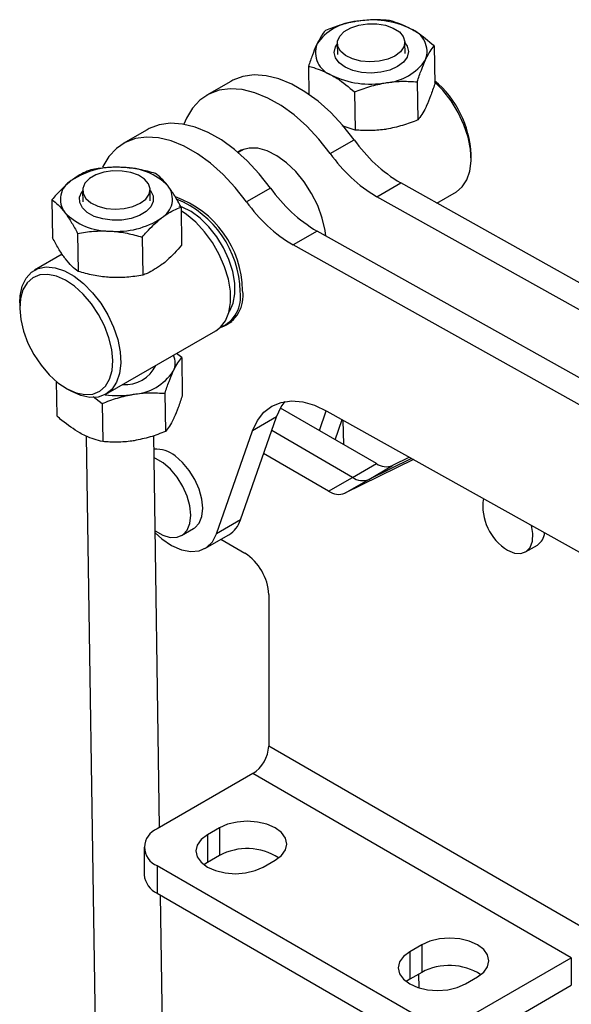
# Model space of a CAD drawing. Extents: x 39 to 413, y 22 to 287.
# Tile 20 of 21: x 313 to 349, y 187 to 253. Entities that reach past the tile are written whole.
import ezdxf

# ---------------------------------------------------------------- set-up
doc = ezdxf.new("R2010")
doc.units = 0
doc.layers.get('0').update_dxf_attribs({"linetype": 'CONTINUOUS'})

msp = doc.modelspace()

# ---------------------------------------------------------------- linework, layer by layer
at = {"color": 7, "linetype": 'CONTINUOUS'}
for p, q in [((333.91, 251.1508), (333.9212, 250.4052)), ((338.4207, 250.4726), (338.4095, 251.2182)), ((340.3555, 250.9689), (340.3935, 248.4323)), ((331.9908, 249.613), (332.0187, 247.7505)), ((326.8135, 248.6149), (325.2225, 247.6965)), ((339.2346, 248.5854), (339.2726, 246.0488)), ((335.0522, 247.9074), (335.0902, 245.3708)), ((321.245, 245.4003), (319.654, 244.4819)), ((335.0902, 245.3708), (334.2358, 245.6562)), ((333.4382, 243.8145), (335.0292, 244.7329)), ((327.6959, 244.1035), (327.3028, 243.8765)), ((342.8237, 243.4493), (342.8237, 243.7554)), ((336.5388, 240.9407), (338.1298, 241.8591)), ((362.5056, 228.2499), (338.1298, 241.8591)), ((316.9395, 241.3539), (316.9506, 240.6083)), ((321.4501, 240.6757), (321.439, 241.4213)), ((329.4607, 241.5183), (327.8697, 240.5999)), ((340.5343, 240.5167), (341.8371, 241.2688)), ((314.9028, 240.7389), (314.9408, 238.2023)), ((360.9146, 227.3314), (336.5388, 240.9407)), ((323.5024, 240.2492), (323.5404, 237.7126)), ((316.6121, 238.4999), (316.6501, 235.9633)), ((332.5613, 238.6445), (330.9703, 237.7261)), ((356.9371, 225.0353), (332.5613, 238.6445)), ((320.9119, 238.255), (320.95, 235.7184)), ((355.3461, 224.1168), (330.9703, 237.7261)), ((315.5891, 237.1144), (313.7405, 236.0472)), ((312.754, 233.8667), (312.754, 233.5605)), ((326.4576, 232.3903), (326.8896, 232.6397)), ((318.5026, 227.7981), (325.8212, 232.023)), ((323.5488, 230.2395), (323.201, 230.5104)), ((323.5488, 230.2395), (323.5868, 227.7029)), ((315.1875, 228.6574), (315.2221, 226.347)), ((315.8559, 228.1873), (316.121, 228.0342)), ((316.1803, 228.0005), (316.121, 228.0342)), ((317.6468, 227.6443), (318.2455, 227.178)), ((322.4278, 227.856), (322.4658, 225.3194)), ((318.2455, 227.178), (318.2835, 224.6414)), ((336.5148, 223.1813), (330.1244, 226.8704)), ((327.4507, 219.4313), (329.8598, 226.2821)), ((329.8598, 226.2821), (328.2688, 225.3636)), ((332.7115, 225.3769), (333.1751, 226.6952)), ((333.2064, 226.6778), (355.4856, 214.2391)), ((333.7656, 224.7684), (334.2351, 226.1035)), ((334.2858, 226.0752), (334.3101, 224.4541)), ((317.1844, 225.0085), (318.0663, 166.1543)), ((322.0752, 198.964), (321.6845, 225.0393)), ((325.8597, 218.5128), (328.2688, 225.3636)), ((334.9238, 222.2629), (329.5395, 225.3712)), ((333.3328, 221.3444), (329.0025, 223.8442)), ((338.9885, 223.4496), (334.4125, 221.2089)), ((338.8555, 223.5239), (336.0035, 222.1274)), ((338.7224, 223.5982), (337.5945, 223.0459)), ((334.9238, 222.2629), (336.5148, 223.1813)), ((336.0035, 222.1274), (337.5945, 223.0459)), ((333.3328, 221.3444), (334.9238, 222.2629)), ((334.4125, 221.2089), (336.0035, 222.1274)), ((323.5375, 218.3913), (324.333, 218.8506)), ((327.4507, 219.4313), (325.8597, 218.5128)), ((325.0947, 217.5312), (326.6857, 218.4496)), ((326.1515, 218.1413), (327.7504, 217.2182)), ((346.4419, 217.3011), (347.2373, 217.7604)), ((329.3414, 214.4625), (329.3414, 204.3835)), ((350.5546, 192.1374), (329.3414, 204.3835)), ((328.2808, 202.5464), (321.9199, 198.8743)), ((349.494, 190.3002), (328.2808, 202.5464)), ((326.0565, 198.9356), (325.261, 198.4763)), ((326.0565, 198.9356), (326.0565, 197.0984)), ((325.261, 198.4763), (325.261, 196.6391)), ((321.0412, 197.6497), (321.0412, 195.8125)), ((325.261, 196.6391), (325.0294, 196.4862)), ((326.0565, 197.0984), (325.261, 196.6391)), ((328.9733, 196.3333), (329.7688, 196.7925)), ((321.9199, 196.4251), (338.8905, 186.6282)), ((321.9199, 196.4251), (321.9199, 194.5879)), ((321.9199, 194.5879), (338.8905, 184.791)), ((322.5658, 166.2217), (322.1427, 194.4593)), ((339.5269, 191.1593), (338.7314, 190.7001)), ((338.7314, 190.7001), (338.7314, 188.8628)), ((339.5269, 191.1593), (339.5269, 189.3221)), ((343.1331, 186.6282), (349.494, 190.3002)), ((349.494, 190.3002), (349.494, 188.463)), ((338.7314, 188.8628), (338.4998, 188.7099)), ((339.5269, 189.3221), (338.7314, 188.8628)), ((339.3525, 188.2913), (339.3387, 189.2134)), ((342.4437, 188.557), (343.2392, 189.0162)), ((343.1331, 184.791), (349.494, 188.463))]:
    msp.add_line(p, q, dxfattribs=at)
at = {"color": 7, "linetype": 'CONTINUOUS', "flags": 128}
for points in [[(337.7505, 250.2982), (337.2623, 250.0833), (336.6923, 249.95), (336.0828, 249.9083), (335.479, 249.9613), (334.9257, 250.1049), (334.4639, 250.3286), (334.1279, 250.6158), (333.9426, 250.9452), (333.9218, 251.2923), (334.0669, 251.6314), (334.3672, 251.9374), (334.8005, 252.1875), (335.3346, 252.3633), (335.9299, 252.4516), (336.5422, 252.4459), (337.1262, 252.3467), (337.6385, 252.1613), (338.0411, 251.9034), (338.3042, 251.5922), (338.4083, 251.2508), (338.3456, 250.9045), (338.1208, 250.5789), (337.7505, 250.2982)], [(338.4101, 251.1808), (338.5565, 250.9538), (338.6406, 250.5918), (338.5564, 250.2281), (338.3094, 249.8875), (337.9166, 249.5932), (337.4047, 249.3652), (336.8086, 249.2191), (336.1689, 249.1649), (335.5292, 249.2062), (334.9331, 249.3402), (334.4212, 249.5578), (334.0285, 249.8442), (333.7816, 250.1798), (333.6974, 250.5418), (333.7817, 250.9055), (333.9106, 251.1134)], [(335.0292, 244.7329), (334.276, 245.6847), (333.4691, 246.5447), (332.6233, 247.297), (331.7543, 247.9278), (330.8782, 248.4254), (330.0111, 248.7805), (329.1692, 248.9866), (328.3679, 249.0399), (327.6221, 248.9394), (326.9456, 248.6869), (326.8135, 248.6149)], [(341.8371, 241.2688), (342.2329, 241.5902), (342.5433, 242.0577), (342.7421, 242.6456), (342.8221, 243.3329), (342.7805, 244.0947), (342.6187, 244.9034), (342.3427, 245.7298), (341.9623, 246.5441), (341.4913, 247.3167), (340.9467, 248.0199), (340.3912, 248.5894)], [(333.4382, 243.8145), (332.685, 244.7662), (331.8781, 245.6262), (331.0323, 246.3786), (330.1633, 247.0094), (329.2872, 247.5069), (328.4201, 247.862), (327.5782, 248.0681), (326.7769, 248.1214), (326.0311, 248.0209), (325.3546, 247.7684), (324.76, 247.3687), (324.2581, 246.8291), (323.8583, 246.1596), (323.6907, 245.7569)], [(329.4607, 241.5183), (328.7076, 242.4701), (327.9006, 243.3301), (327.0548, 244.0824), (326.1858, 244.7132), (325.3097, 245.2108), (324.4426, 245.5659), (323.6007, 245.772), (322.7994, 245.8253), (322.0536, 245.7248), (321.3772, 245.4723), (321.245, 245.4003)], [(327.8697, 240.5999), (327.1166, 241.5516), (326.3096, 242.4116), (325.4638, 243.164), (324.5949, 243.7948), (323.7187, 244.2923), (322.8517, 244.6474), (322.0097, 244.8535), (321.2084, 244.9068), (320.4626, 244.8063), (319.7862, 244.5538), (319.1915, 244.1541), (318.6896, 243.6145), (318.2899, 242.945), (318.2693, 242.9009)], [(333.1485, 238.3167), (333.0993, 238.6933), (332.9074, 239.5155), (332.6023, 240.3482), (332.1952, 241.1613), (331.7006, 241.9255), (331.1366, 242.613), (330.5234, 243.199), (329.8833, 243.6625), (329.2394, 243.9865), (328.6149, 244.1595), (328.0324, 244.1751), (327.513, 244.0328), (327.2761, 243.8992)], [(320.78, 240.5013), (321.1502, 240.782), (321.375, 241.1076), (321.4377, 241.4539), (321.3337, 241.7953), (321.0706, 242.1065), (320.6679, 242.3644), (320.1556, 242.5498), (319.5717, 242.649), (318.9593, 242.6547), (318.364, 242.5664), (317.8299, 242.3906), (317.3967, 242.1405), (317.0963, 241.8345), (316.9512, 241.4954), (316.9721, 241.1483), (317.1574, 240.8189), (317.4934, 240.5317), (317.9552, 240.308), (318.5085, 240.1644), (319.1122, 240.1114), (319.7217, 240.1531), (320.2917, 240.2864), (320.78, 240.5013)], [(321.4395, 241.3839), (321.4693, 241.3465), (321.6445, 240.996), (321.653, 240.6302), (321.4942, 240.2738), (321.1789, 239.9513), (320.7287, 239.6846), (320.1742, 239.4918), (319.5532, 239.3861), (318.9081, 239.3748), (318.2827, 239.4585), (317.7197, 239.6316), (317.2576, 239.8822), (316.9276, 240.1934), (316.7525, 240.5438), (316.744, 240.9097), (316.9028, 241.266), (316.94, 241.3165)], [(326.6899, 233.2519), (326.7447, 233.334), (326.9761, 233.8543), (327.0888, 234.4835), (327.0781, 235.1958), (326.9445, 235.9622), (326.6935, 236.7512), (326.3354, 237.5305), (325.8848, 238.2682), (325.3602, 238.9342), (324.783, 239.5011), (324.1769, 239.9457), (323.5667, 240.2499), (323.3752, 240.3152)], [(325.8212, 232.023), (326.1231, 232.2485), (326.4598, 232.6829), (326.6874, 233.2426), (326.7975, 233.9073), (326.7864, 234.6529), (326.6542, 235.4526), (326.406, 236.2774), (326.0505, 237.0974), (325.6007, 237.8832), (325.0727, 238.6062), (324.4858, 239.2404), (323.8611, 239.7627), (323.5062, 239.9974)], [(312.754, 233.8667), (312.7804, 234.3376), (312.9204, 234.9781), (313.1762, 235.5083), (313.5384, 235.9088), (313.994, 236.1652), (314.5264, 236.2683), (315.1165, 236.2144), (315.743, 236.0053), (316.3831, 235.6486), (317.0138, 235.1573), (317.6122, 234.5491), (318.1567, 233.846), (318.6277, 233.0733), (319.0081, 232.2591), (319.2842, 231.4327), (319.446, 230.624), (319.4876, 229.8622), (319.4076, 229.1749), (319.2088, 228.5869), (318.8984, 228.1195), (318.4876, 227.7895), (317.9914, 227.6089), (317.4275, 227.5842), (316.8165, 227.7164), (316.1803, 228.0005), (316.1803, 228.0005)], [(315.9105, 228.1563), (316.5147, 227.8885), (317.0935, 227.7699), (317.6248, 227.8051), (318.0881, 227.9925), (318.4656, 228.3252), (318.7429, 228.7901), (318.9093, 229.3696), (318.9583, 230.0413), (318.8882, 230.7795), (318.7015, 231.5556), (318.4055, 232.34), (318.0115, 233.1025), (317.5347, 233.8137), (316.9934, 234.4464), (316.4084, 234.9762), (315.8022, 235.3828), (315.1981, 235.6505), (314.6193, 235.7691), (314.088, 235.734), (313.6247, 235.5465), (313.2471, 235.2139), (312.9698, 234.7489), (312.8035, 234.1694), (312.7544, 233.4977), (312.8246, 232.7596), (313.0113, 231.9834), (313.3073, 231.199), (313.7013, 230.4366), (314.178, 229.7253), (314.7193, 229.0926), (315.3043, 228.5628), (315.9105, 228.1563)], [(328.2688, 225.3636), (328.5875, 226.0443), (329.0169, 226.5946), (329.5471, 227.0015), (330.1655, 227.2554), (330.8576, 227.3503), (331.607, 227.284), (332.3961, 227.0581), (333.2064, 226.6778)], [(329.8598, 226.2821), (330.1784, 226.9628), (330.4247, 227.3111)], [(322.3121, 223.229), (321.8047, 223.5244), (321.7065, 223.5651)], [(324.333, 218.8506), (324.4143, 218.9029), (324.7043, 219.2162), (324.8863, 219.6581), (324.9496, 220.2029), (324.8906, 220.8189), (324.7127, 221.4703), (324.4263, 222.1193), (324.048, 222.7282), (323.5997, 223.2615), (323.1076, 223.6882)], [(321.7792, 218.7147), (321.7867, 218.7093), (322.2941, 218.4139), (322.7873, 218.267), (323.2375, 218.2771), (323.6188, 218.4436), (323.9088, 218.757), (324.0908, 219.1989), (324.1541, 219.7437), (324.0951, 220.3597), (323.9172, 221.0111), (323.6308, 221.6601), (323.2525, 222.2689), (322.8042, 222.8022), (322.3121, 223.229), (322.3121, 223.229)], [(345.2513, 217.419), (345.7056, 217.2289), (346.1262, 217.197), (346.4819, 217.3259), (346.7463, 217.6058), (346.8999, 218.0161), (346.9312, 218.5263), (346.8473, 219.062)], [(321.7813, 218.5793), (322.2239, 218.1831), (322.8752, 217.7366), (323.5253, 217.4462), (324.1466, 217.324), (324.7128, 217.3754), (325.2001, 217.5981), (325.5879, 217.9826), (325.8597, 218.5128)], [(329.7688, 196.7925), (330.186, 197.1063), (330.4482, 197.4718), (330.5377, 197.864), (330.4482, 198.2562), (330.186, 198.6217), (329.7688, 198.9356), (329.2252, 199.1764), (328.5921, 199.3278), (327.9127, 199.3794), (327.2333, 199.3278), (326.6002, 199.1764), (326.0565, 198.9356)], [(325.261, 198.4763), (324.8438, 198.1625), (324.5816, 197.797), (324.4922, 197.4048), (324.5816, 197.0126), (324.8438, 196.6471), (325.261, 196.3333), (325.8047, 196.0924), (326.4378, 195.9411), (327.1172, 195.8894), (327.7966, 195.9411), (328.4297, 196.0924), (328.9733, 196.3333)], [(343.2392, 189.0162), (343.6564, 189.3301), (343.9186, 189.6955), (344.008, 190.0877), (343.9186, 190.48), (343.6564, 190.8454), (343.2392, 191.1593), (342.6955, 191.4001), (342.0624, 191.5515), (341.383, 191.6031), (340.7036, 191.5515), (340.0705, 191.4001), (339.5269, 191.1593)], [(338.7314, 190.7001), (338.3142, 190.3862), (338.052, 190.0207), (337.9625, 189.6285), (338.052, 189.2363), (338.3142, 188.8708), (338.7314, 188.557), (339.275, 188.3162), (339.9081, 188.1648), (340.5875, 188.1131), (341.2669, 188.1648), (341.9, 188.3162), (342.4437, 188.557)]]:
    msp.add_lwpolyline(points, dxfattribs=at)
at = {"color": 7, "linetype": 'CONTINUOUS'}
for centre, radius, start, end in [((335.433, 249.1437), 3.4756, 93.863853, 146.130771), ((336.2338, 246.8847), 5.8194, 63.606816, 100.244411), ((338.2877, 250.5921), 1.597, 340.269463, 70.502348), ((334.0504, 250.5415), 1.597, 160.269428, 250.502321), ((336.9051, 251.99), 3.4756, 273.863852, 326.130771), ((336.1043, 254.2489), 5.8194, 243.606821, 280.244403), ((336.0257, 243.437), 6.8054, 2.682232, 50.109834), ((343.246, 250.4886), 10.0321, 215.010243, 239.337222), ((341.655, 249.5701), 10.0321, 215.010243, 239.337222), ((319.1572, 237.5621), 5.3462, 84.829435, 123.661798), ((319.6937, 238.7634), 4.1235, 44.324584, 90.759635), ((316.9116, 240.7583), 1.4444, 119.791679, 216.692048), ((321.4854, 240.7815), 1.4444, 299.791745, 36.692004), ((337.6775, 247.274), 10.0321, 215.010243, 239.337222), ((320.8654, 234.5828), 6.7383, 0.968604, 70.427726), ((320.6502, 234.478), 6.7953, 1.357867, 67.887173), ((336.0865, 246.3555), 10.0321, 215.010243, 239.337222), ((318.7032, 242.7764), 4.1235, 224.32455, 270.75969), ((319.2397, 243.9777), 5.3462, 264.829408, 303.6618), ((325.2517, 234.2875), 2.2199, 292.969404, 9.110909), ((325.4466, 234.3252), 2.1879, 289.311015, 9.777396), ((321.8571, 229.8739), 1.2542, 333.978148, 24.477418), ((319.798, 230.6811), 2.2416, 265.579779, 334.414844), ((320.0983, 231.2606), 3.4756, 273.863836, 326.130788), ((319.2964, 234.2374), 6.5273, 262.497925, 279.133477), ((321.872, 222.2089), 1.9274, 50.131565, 95.177519), ((337.1825, 224.133), 1.1625, 234.942277, 290.753354), ((335.5916, 223.2145), 1.1625, 234.942277, 290.753354), ((334.0006, 222.296), 1.1625, 234.942277, 290.753354), ((347.0176, 220.3443), 3.4172, 171.43142, 238.875982), ((325.7952, 219.9326), 1.7297, 300.983838, 343.153185), ((346.642, 218.6535), 1.0734, 303.684824, 356.005695), ((325.8872, 214.3053), 3.4578, 2.605528, 57.394493), ((327.0386, 204.4883), 2.3052, 302.605514, 357.394494), ((322.3847, 197.6497), 1.3098, 110.783351, 249.216603), ((327.898, 193.6571), 3.9029, 57.406657, 118.152168), ((322.5426, 195.9622), 1.5088, 185.694786, 245.62538), ((341.3683, 185.8809), 3.9029, 57.406661, 118.152172)]:
    msp.add_arc(centre, radius, start, end, dxfattribs=at)
for points, knots in [([(335.1988, 252.6114), (335.1493, 252.603), (334.774, 252.5397), (334.0671, 252.3647), (333.4322, 252.12), (333.1118, 251.9966)], [0, 0, 0, 0, 0.0700627, 0.5307707, 1, 1, 1, 1]), ([(337.2941, 252.6745), (336.9534, 252.6966), (336.2656, 252.7411), (335.5565, 252.6549), (335.1988, 252.6114)], [0, 0, 0, 0, 0.4954578, 1, 1, 1, 1]), ([(338.8207, 252.0976), (338.4224, 252.2867), (337.9047, 252.5324), (337.4085, 252.6479), (337.2941, 252.6745)], [0, 0, 0, 0, 0.7694612, 1, 1, 1, 1]), ([(333.1118, 251.9966), (333.0196, 251.8801), (332.8336, 251.6451), (332.6432, 251.2699), (332.5472, 251.0806)], [0, 0, 0, 0, 0.495458, 1, 1, 1, 1]), ([(340.3555, 250.9689), (339.9739, 251.2916), (339.467, 251.7201), (338.9488, 252.0228), (338.8207, 252.0976)], [0, 0, 0, 0, 0.7527645, 1, 1, 1, 1]), ([(332.5472, 251.0806), (332.5339, 251.0521), (332.4333, 250.8357), (332.2445, 250.3721), (332.0759, 249.8676), (331.9908, 249.613)], [0, 0, 0, 0, 0.0700628, 0.5307704, 1, 1, 1, 1]), ([(339.7909, 250.053), (339.8042, 250.0809), (339.9048, 250.2923), (340.0954, 250.6354), (340.2683, 250.8571), (340.3555, 250.9689)], [0, 0, 0, 0, 0.0700629, 0.5307701, 1, 1, 1, 1]), ([(339.2346, 248.5854), (339.3244, 248.856), (339.5058, 249.4023), (339.6953, 249.8348), (339.7909, 250.053)], [0, 0, 0, 0, 0.4954577, 1, 1, 1, 1]), ([(331.9908, 249.613), (332.1052, 249.5864), (332.6014, 249.4709), (333.1191, 249.2251), (333.5174, 249.0361)], [0, 0, 0, 0, 0.2305388, 1, 1, 1, 1]), ([(333.5174, 249.0361), (333.6455, 248.9612), (334.1637, 248.6586), (334.6706, 248.23), (335.0522, 247.9074)], [0, 0, 0, 0, 0.2472355, 1, 1, 1, 1]), ([(335.0522, 247.9074), (335.3907, 248.0396), (336.0738, 248.3063), (336.782, 248.4498), (337.1393, 248.5222)], [0, 0, 0, 0, 0.4954578, 1, 1, 1, 1]), ([(337.1393, 248.5222), (337.1888, 248.5299), (337.5642, 248.5883), (338.2729, 248.6428), (338.912, 248.6046), (339.2346, 248.5854)], [0, 0, 0, 0, 0.07006252, 0.53077033, 1, 1, 1, 1]), ([(340.3935, 248.4323), (340.3037, 248.1617), (340.1223, 247.6154), (339.9328, 247.1829), (339.8372, 246.9647)], [0, 0, 0, 0, 0.4954578, 1, 1, 1, 1]), ([(339.8372, 246.9647), (339.8239, 246.9368), (339.7233, 246.7254), (339.5327, 246.3823), (339.3598, 246.1606), (339.2726, 246.0488)], [0, 0, 0, 0, 0.070063, 0.5307708, 1, 1, 1, 1]), ([(339.2726, 246.0488), (338.9341, 245.9166), (338.251, 245.6499), (337.5428, 245.5064), (337.1855, 245.434)], [0, 0, 0, 0, 0.4954582, 1, 1, 1, 1]), ([(337.1855, 245.434), (337.136, 245.4263), (336.7606, 245.3679), (336.0519, 245.3134), (335.4128, 245.3516), (335.0902, 245.3708)], [0, 0, 0, 0, 0.0700628, 0.5307704, 1, 1, 1, 1]), ([(317.4933, 242.7331), (317.1701, 242.5966), (316.7409, 242.4153), (316.3023, 242.0918), (316.1939, 242.0119)], [0, 0, 0, 0, 0.7527649, 1, 1, 1, 1]), ([(319.639, 242.8865), (319.5881, 242.8891), (319.2023, 242.9086), (318.4755, 242.8898), (317.8227, 242.7857), (317.4933, 242.7331)], [0, 0, 0, 0, 0.0700626, 0.5307703, 1, 1, 1, 1]), ([(321.7931, 242.4883), (321.4428, 242.5853), (320.7357, 242.781), (320.0068, 242.8511), (319.639, 242.8865)], [0, 0, 0, 0, 0.4954579, 1, 1, 1, 1]), ([(322.6436, 241.6446), (322.6234, 241.6708), (322.47, 241.8692), (322.1816, 242.1879), (321.9234, 242.3875), (321.7931, 242.4883)], [0, 0, 0, 0, 0.0700627, 0.5307701, 1, 1, 1, 1]), ([(316.1939, 242.0119), (315.8569, 241.719), (315.419, 241.3383), (314.9995, 240.8512), (314.9028, 240.7389)], [0, 0, 0, 0, 0.7694615, 1, 1, 1, 1]), ([(323.5024, 240.2492), (323.3625, 240.5081), (323.08, 241.0307), (322.79, 241.4387), (322.6436, 241.6446)], [0, 0, 0, 0, 0.4954582, 1, 1, 1, 1]), ([(314.9028, 240.7389), (315.0405, 240.6342), (315.3183, 240.4229), (315.6074, 240.0722), (315.7533, 239.8952)], [0, 0, 0, 0, 0.4954575, 1, 1, 1, 1]), ([(315.7533, 239.8952), (315.7736, 239.8684), (315.927, 239.6649), (316.2172, 239.2258), (316.4797, 238.7433), (316.6121, 238.4999)], [0, 0, 0, 0, 0.0700626, 0.5307706, 1, 1, 1, 1]), ([(322.203, 239.528), (322.3115, 239.6079), (322.75, 239.9314), (323.1793, 240.1127), (323.5024, 240.2492)], [0, 0, 0, 0, 0.247235, 1, 1, 1, 1]), ([(320.9119, 238.255), (321.0087, 238.3673), (321.4282, 238.8544), (321.8661, 239.2351), (322.203, 239.528)], [0, 0, 0, 0, 0.2305389, 1, 1, 1, 1]), ([(316.6121, 238.4999), (316.9601, 238.5571), (317.6625, 238.6726), (318.3906, 238.6598), (318.7579, 238.6533)], [0, 0, 0, 0, 0.4954578, 1, 1, 1, 1]), ([(318.7579, 238.6533), (318.8089, 238.6501), (319.1948, 238.6256), (319.9233, 238.5239), (320.5804, 238.3452), (320.9119, 238.255)], [0, 0, 0, 0, 0.0700627, 0.53077045, 1, 1, 1, 1]), ([(315.7996, 236.807), (315.7794, 236.8338), (315.6259, 237.0373), (315.3358, 237.4764), (315.0733, 237.9589), (314.9408, 238.2023)], [0, 0, 0, 0, 0.07006292, 0.53077036, 1, 1, 1, 1]), ([(323.5404, 237.7126), (323.2206, 237.3542), (322.7958, 236.878), (322.3576, 236.5266), (322.2493, 236.4397)], [0, 0, 0, 0, 0.752765, 1, 1, 1, 1]), ([(316.6501, 235.9633), (316.5125, 236.068), (316.2347, 236.2794), (315.9455, 236.63), (315.7996, 236.807)], [0, 0, 0, 0, 0.4954581, 1, 1, 1, 1]), ([(318.8042, 235.565), (318.7532, 235.5683), (318.3673, 235.5927), (317.6388, 235.6944), (316.9817, 235.8731), (316.6501, 235.9633)], [0, 0, 0, 0, 0.0700631, 0.5307706, 1, 1, 1, 1]), ([(322.2493, 236.4397), (321.9114, 236.213), (321.4722, 235.9184), (321.0478, 235.7559), (320.95, 235.7184)], [0, 0, 0, 0, 0.769461, 1, 1, 1, 1]), ([(320.95, 235.7184), (320.602, 235.6612), (319.8996, 235.5457), (319.1715, 235.5586), (318.8042, 235.565)], [0, 0, 0, 0, 0.49545798, 1, 1, 1, 1]), ([(322.9842, 229.3236), (322.9975, 229.3515), (323.0981, 229.5629), (323.2887, 229.9061), (323.4616, 230.1277), (323.5488, 230.2395)], [0, 0, 0, 0, 0.07006295, 0.53077066, 1, 1, 1, 1]), ([(322.4278, 227.856), (322.5177, 228.1266), (322.6991, 228.6729), (322.8886, 229.1054), (322.9842, 229.3236)], [0, 0, 0, 0, 0.49545822, 1, 1, 1, 1]), ([(318.2455, 227.178), (318.5839, 227.3102), (319.2671, 227.5769), (319.9752, 227.7204), (320.3325, 227.7928)], [0, 0, 0, 0, 0.4954578, 1, 1, 1, 1]), ([(320.3325, 227.7928), (320.3821, 227.8005), (320.7575, 227.8589), (321.4661, 227.9134), (322.1053, 227.8752), (322.4278, 227.856)], [0, 0, 0, 0, 0.0700628, 0.5307706, 1, 1, 1, 1]), ([(323.5868, 227.7029), (323.4969, 227.4323), (323.3155, 226.886), (323.1261, 226.4535), (323.0305, 226.2353)], [0, 0, 0, 0, 0.4954578, 1, 1, 1, 1]), ([(316.7569, 225.2184), (316.3576, 225.4737), (315.8387, 225.8055), (315.3376, 226.2456), (315.2221, 226.347)], [0, 0, 0, 0, 0.7694612, 1, 1, 1, 1]), ([(323.0305, 226.2353), (323.0172, 226.2074), (322.9165, 225.996), (322.7259, 225.6529), (322.5531, 225.4312), (322.4658, 225.3194)], [0, 0, 0, 0, 0.0700627, 0.5307703, 1, 1, 1, 1]), ([(318.2835, 224.6414), (317.9052, 224.7421), (317.4028, 224.8759), (316.8849, 225.1505), (316.7569, 225.2184)], [0, 0, 0, 0, 0.7527647, 1, 1, 1, 1]), ([(322.4658, 225.3194), (322.1274, 225.1872), (321.4443, 224.9205), (320.7361, 224.777), (320.3788, 224.7046)], [0, 0, 0, 0, 0.4954576, 1, 1, 1, 1]), ([(320.3788, 224.7046), (320.3292, 224.6969), (319.9539, 224.6385), (319.2452, 224.584), (318.606, 224.6222), (318.2835, 224.6414)], [0, 0, 0, 0, 0.0700628, 0.5307702, 1, 1, 1, 1])]:
    msp.add_open_spline(points, degree=3, knots=knots, dxfattribs=at)

doc.saveas('drawing.dxf')
